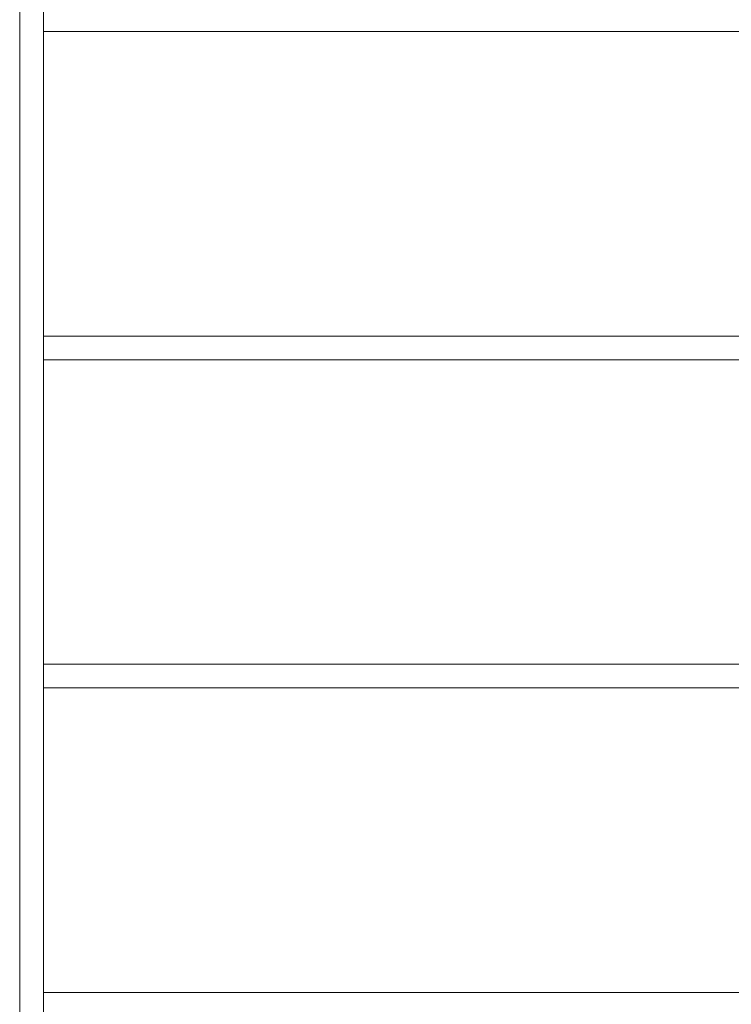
# Model space of a CAD drawing. Header units: millimetres. Extents: x 37681 to 219932, y -4585 to 8657.
# Tile 7 of 53: x 43011 to 43460, y 614 to 1235. Entities that reach past the tile are written whole.
import ezdxf

# ---------------------------------------------------------------- set-up
doc = ezdxf.new("R2010")
doc.units = ezdxf.units.MM
doc.layers.add('A--L24__TrapenHellingen', color=1, linetype='Continuous', lineweight=9)

msp = doc.modelspace()

# ---------------------------------------------------------------- linework, layer by layer
at = {"layer": 'A--L24__TrapenHellingen'}
for p, q in [((43011.44, 0), (43011.44, 1735.41)), ((43026.44, 1735.41), (43026.44, 0)), ((43991.44, 1227.86), (43026.44, 1227.86)), ((43026.44, 1035.71), (43991.44, 1035.71)), ((43991.44, 1035.71), (43026.44, 1035.71)), ((43991.44, 1020.71), (43026.44, 1020.71)), ((43026.44, 828.57), (43991.44, 828.57)), ((43991.44, 828.57), (43026.44, 828.57)), ((43991.44, 813.57), (43026.44, 813.57)), ((43026.44, 621.43), (43991.44, 621.43)), ((43991.44, 621.43), (43026.44, 621.43))]:
    msp.add_line(p, q, dxfattribs=at)

doc.saveas('drawing.dxf')
